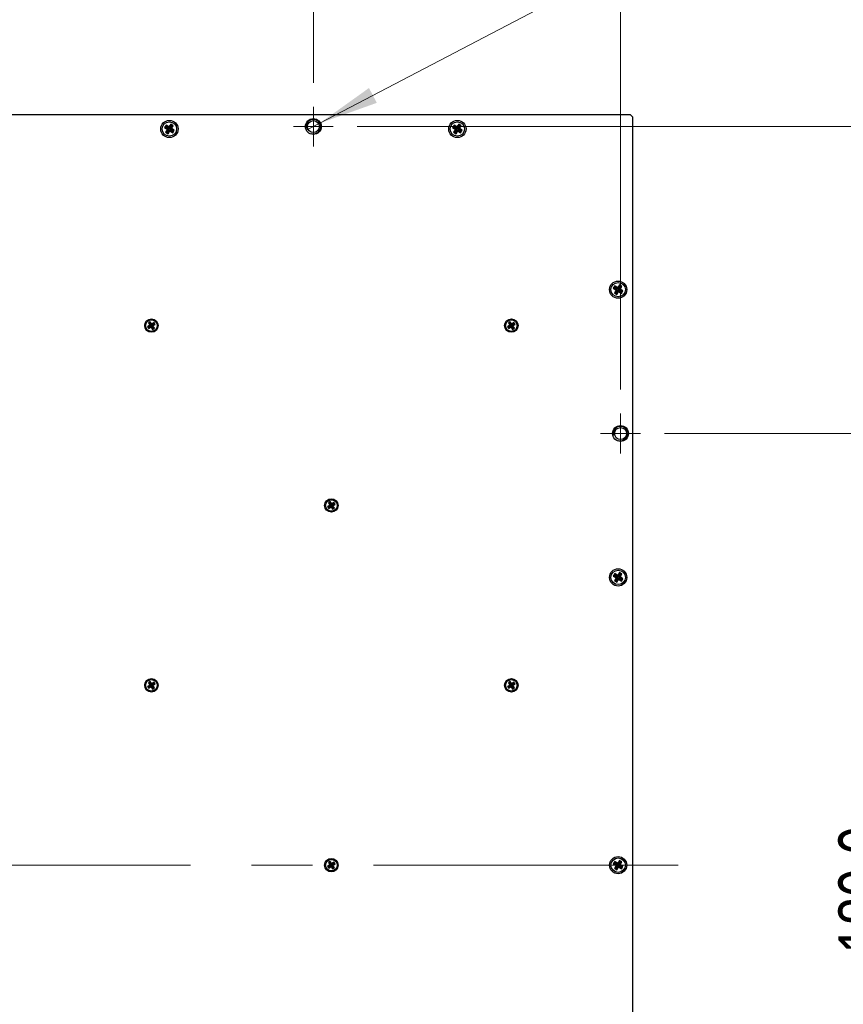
# Model space of a CAD drawing. Header units: millimetres. Extents: x 6 to 294, y 6 to 202.
# Tile 5 of 7: x 215 to 249, y 90 to 131. Entities that reach past the tile are written whole.
import ezdxf

# ---------------------------------------------------------------- set-up
doc = ezdxf.new("R2010")
doc.units = ezdxf.units.MM
doc.linetypes.add('CENTERX2', pattern=[20.32, 12.7, -2.54, 2.54, -2.54])
doc.styles.add('SLDTEXTSTYLE0', font='TXT', dxfattribs={"width": 0.75})
doc.dimstyles.new('SLDDIMSTYLE0', dxfattribs={"dimtxt": 2.116667, "dimasz": 2.5, "dimexe": 0, "dimexo": 0.0625, "dimgap": 0.529167, "dimtad": 1, "dimdec": 1, "dimlfac": 5, "dimrnd": 1e-09, "dimzin": 4, "dimdsep": 46, "dimtxsty": 'SLDTEXTSTYLE0', "dimsah": 1, "dimcen": 0.09, "dimadec": 0, "dimazin": 1, "dimtfac": 1, "dimtdec": 1, "dimtofl": 0, "dimtmove": 0, "dimatfit": 3, "dimfxl": 1, "dimfrac": 2, "dimtolj": 1, "dimtzin": 12, "dimarcsym": 0})
doc.dimstyles.new('SLDDIMSTYLE4', dxfattribs={"dimtxt": 2.116667, "dimasz": 2.5, "dimexe": 0, "dimexo": 0.0625, "dimgap": 0.529167, "dimtad": 0, "dimtih": 1, "dimtoh": 1, "dimdec": 1, "dimlfac": 5, "dimrnd": 1e-09, "dimzin": 12, "dimdsep": 46, "dimtxsty": 'SLDTEXTSTYLE0', "dimblk1": 'NONE', "dimsah": 1, "dimcen": 0, "dimadec": 0, "dimazin": 3, "dimtfac": 1, "dimtdec": 1, "dimtmove": 0, "dimatfit": 3, "dimldrblk": 'NONE', "dimfxl": 1, "dimfrac": 2, "dimtolj": 1, "dimtzin": 12, "dimarcsym": 0})

# ---------------------------------------------------------------- blocks, each defined once
blk = doc.blocks.new('_D_6')
at = {"color": 7, "linetype": 'Continuous', "lineweight": 18}
for p, q in [((190.796, 128.836), (190.796, 139.219)), ((226.796, 128.836), (226.796, 139.219)), ((190.796, 138.219), (226.796, 138.219))]:
    blk.add_line(p, q, dxfattribs=at)
for points in [[(190.796, 138.219), (193.296, 137.869), (193.296, 138.569)], [(226.796, 138.219), (224.296, 138.569), (224.296, 137.869)]]:
    blk.add_solid(points, dxfattribs=at)
at = {"color": 7, "linetype": 'Continuous', "lineweight": 18, "insert": (205.052, 140.948), "char_height": 2.1167, "attachment_point": 1, "style": 'SLDTEXTSTYLE0'}
blk.add_mtext('180.0', dxfattribs=at)
blk = doc.blocks.new('_D_7')
at = {"color": 7, "linetype": 'Continuous', "lineweight": 18}
for p, q in [((241.426, 114.206), (252.404, 114.206)), ((251.404, 114.206), (251.404, 78.206)), ((241.426, 78.206), (252.404, 78.206))]:
    blk.add_line(p, q, dxfattribs=at)
for points in [[(251.404, 114.206), (251.054, 111.706), (251.754, 111.706)], [(251.404, 78.206), (251.754, 80.706), (251.054, 80.706)]]:
    blk.add_solid(points, dxfattribs=at)
at = {"color": 7, "linetype": 'Continuous', "lineweight": 18, "insert": (248.676, 92.518), "char_height": 2.1167, "attachment_point": 1, "rotation": 90, "style": 'SLDTEXTSTYLE0'}
blk.add_mtext('180.0', dxfattribs=at)
blk = doc.blocks.new('_D_8')
at = {"color": 7, "linetype": 'Continuous', "lineweight": 18}
for p, q in [((177.996, 116.036), (177.996, 142.726)), ((239.596, 116.036), (239.596, 142.726)), ((177.996, 141.726), (239.596, 141.726))]:
    blk.add_line(p, q, dxfattribs=at)
for points in [[(177.996, 141.726), (180.496, 141.376), (180.496, 142.076)], [(239.596, 141.726), (237.096, 142.076), (237.096, 141.376)]]:
    blk.add_solid(points, dxfattribs=at)
at = {"color": 7, "linetype": 'Continuous', "lineweight": 18, "insert": (205.052, 144.454), "char_height": 2.1167, "attachment_point": 1, "style": 'SLDTEXTSTYLE0'}
blk.add_mtext('308.0', dxfattribs=at)
blk = doc.blocks.new('_D_9')
at = {"color": 7, "linetype": 'Continuous', "lineweight": 18}
for p, q in [((228.626, 127.006), (257.021, 127.006)), ((256.021, 127.006), (256.021, 65.406)), ((228.626, 65.406), (257.021, 65.406))]:
    blk.add_line(p, q, dxfattribs=at)
for points in [[(256.021, 127.006), (255.671, 124.506), (256.371, 124.506)], [(256.021, 65.406), (256.371, 67.906), (255.671, 67.906)]]:
    blk.add_solid(points, dxfattribs=at)
at = {"color": 7, "linetype": 'Continuous', "lineweight": 18, "insert": (253.293, 92.518), "char_height": 2.1167, "attachment_point": 1, "rotation": 90, "style": 'SLDTEXTSTYLE0'}
blk.add_mtext('308.0', dxfattribs=at)
blk = doc.blocks.new('SW_SYMBOL_HOLE_DEPTH')
at = {"color": 0, "linetype": 'Continuous', "lineweight": 18}
for p, q in [((0, 875), (800, 875)), ((400, 875), (400, 75)), ((100, 555), (400, 75)), ((700, 555), (400, 75))]:
    blk.add_line(p, q, dxfattribs=at)
blk = doc.blocks.new('_D_10')
at = {"color": 7, "linetype": 'Continuous', "lineweight": 18}
for p, q in [((227.062, 127.146), (244.352, 136.201)), ((244.352, 136.201), (266.44, 136.201)), ((226.53, 126.867), (227.062, 127.146))]:
    blk.add_line(p, q, dxfattribs=at)
blk.add_solid([(227.062, 127.146), (229.439, 127.995), (229.114, 128.615)], dxfattribs=at)
at = {"color": 7, "linetype": 'Continuous', "lineweight": 18, "xscale": 0.0027037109, "yscale": 0.0027037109, "zscale": 0.0027037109}
blk.add_blockref('SW_SYMBOL_HOLE_DEPTH', (259.505, 136.494), dxfattribs=at)
at = {"color": 7, "linetype": 'Continuous', "lineweight": 18, "char_height": 2.1167, "attachment_point": 1, "style": 'SLDTEXTSTYLE0'}
for s, insert in [('8x', (245.602, 138.929)), ('M3x0.5', (249.302, 138.929)), ('4.0', (262.532, 138.929))]:
    blk.add_mtext(s, dxfattribs=dict(at, insert=insert))
blk = doc.blocks.new('_NONE')
blk = doc.blocks.new('SW_CENTERMARKSYMBOL_1')
at = {"color": 0, "linetype": 'Continuous', "lineweight": 0}
for p, q in [((0, 0.5), (0, 0.83)), ((0, 0), (0, 0.5)), ((-0.5, 0), (-0.83, 0)), ((0, 0), (-0.5, 0)), ((0, 0), (0, -0.5)), ((0, 0), (0.5, 0)), ((0.5, 0), (0.83, 0)), ((0, -0.5), (0, -0.83))]:
    blk.add_line(p, q, dxfattribs=at)
blk = doc.blocks.new('SW_CENTERMARKSYMBOL_2')
at = {"color": 0, "linetype": 'Continuous', "lineweight": 0}
for p, q in [((0, 0.5), (0, 0.83)), ((0, 0), (0, 0.5)), ((-0.5, 0), (-0.83, 0)), ((0, 0), (-0.5, 0)), ((0, 0), (0, -0.5)), ((0, 0), (0.5, 0)), ((0.5, 0), (0.83, 0)), ((0, -0.5), (0, -0.83))]:
    blk.add_line(p, q, dxfattribs=at)

msp = doc.modelspace()

# ---------------------------------------------------------------- linework, layer by layer
at = {"color": 7, "linetype": 'Continuous', "lineweight": 25}
for p, q in [((177.596, 127.506), (239.996, 127.506)), ((240.096, 127.406), (239.996, 127.506)), ((240.096, 127.406), (240.096, 65.006)), ((220.659, 127.064), (220.595, 126.963)), ((220.656, 126.976), (220.595, 126.963)), ((220.595, 126.963), (220.713, 126.888)), ((220.713, 126.888), (220.638, 126.769)), ((220.673, 127.003), (220.656, 126.976)), ((220.656, 126.976), (220.775, 126.902)), ((220.777, 126.989), (220.659, 127.064)), ((220.673, 127.003), (220.659, 127.064)), ((220.791, 126.928), (220.673, 127.003)), ((220.775, 126.902), (220.7, 126.783)), ((220.775, 126.902), (220.713, 126.888)), ((220.726, 126.767), (220.801, 126.885)), ((220.852, 127.107), (220.777, 126.989)), ((220.791, 126.928), (220.777, 126.989)), ((220.866, 127.046), (220.791, 126.928)), ((220.801, 126.885), (220.815, 126.824)), ((220.801, 126.885), (220.919, 126.81)), ((220.817, 126.911), (220.892, 127.029)), ((220.817, 126.911), (220.879, 126.925)), ((220.936, 126.836), (220.817, 126.911)), ((220.953, 127.043), (220.852, 127.107)), ((220.866, 127.046), (220.852, 127.107)), ((220.892, 127.029), (220.866, 127.046)), ((220.879, 126.925), (220.953, 127.043)), ((220.997, 126.85), (220.879, 126.925)), ((220.892, 127.029), (220.953, 127.043)), ((232.659, 127.064), (232.595, 126.963)), ((232.656, 126.976), (232.595, 126.963)), ((232.595, 126.963), (232.713, 126.888)), ((232.713, 126.888), (232.638, 126.769)), ((232.673, 127.003), (232.656, 126.976)), ((232.656, 126.976), (232.775, 126.902)), ((232.777, 126.989), (232.659, 127.064)), ((232.673, 127.003), (232.659, 127.064)), ((232.791, 126.928), (232.673, 127.003)), ((232.775, 126.902), (232.7, 126.783)), ((232.775, 126.902), (232.713, 126.888)), ((232.726, 126.767), (232.801, 126.885)), ((232.852, 127.107), (232.777, 126.989)), ((232.791, 126.928), (232.777, 126.989)), ((232.866, 127.046), (232.791, 126.928)), ((232.801, 126.885), (232.815, 126.824)), ((232.801, 126.885), (232.919, 126.81)), ((232.817, 126.911), (232.892, 127.029)), ((232.817, 126.911), (232.879, 126.925)), ((232.936, 126.836), (232.817, 126.911)), ((232.953, 127.043), (232.852, 127.107)), ((232.866, 127.046), (232.852, 127.107)), ((232.892, 127.029), (232.866, 127.046)), ((232.879, 126.925), (232.953, 127.043)), ((232.997, 126.85), (232.879, 126.925)), ((232.892, 127.029), (232.953, 127.043)), ((220.7, 126.783), (220.638, 126.769)), ((220.638, 126.769), (220.74, 126.705)), ((220.7, 126.783), (220.726, 126.767)), ((220.726, 126.767), (220.74, 126.705)), ((220.74, 126.705), (220.815, 126.824)), ((220.815, 126.824), (220.933, 126.749)), ((220.919, 126.81), (220.936, 126.836)), ((220.919, 126.81), (220.933, 126.749)), ((220.933, 126.749), (220.997, 126.85)), ((220.936, 126.836), (220.997, 126.85)), ((232.7, 126.783), (232.638, 126.769)), ((232.638, 126.769), (232.74, 126.705)), ((232.7, 126.783), (232.726, 126.767)), ((232.726, 126.767), (232.74, 126.705)), ((232.74, 126.705), (232.815, 126.824)), ((232.815, 126.824), (232.933, 126.749)), ((232.919, 126.81), (232.936, 126.836)), ((232.919, 126.81), (232.933, 126.749)), ((232.933, 126.749), (232.997, 126.85)), ((232.936, 126.836), (232.997, 126.85)), ((239.359, 120.364), (239.295, 120.263)), ((239.477, 120.289), (239.359, 120.364)), ((239.373, 120.303), (239.359, 120.364)), ((239.552, 120.407), (239.477, 120.289)), ((239.566, 120.346), (239.491, 120.228)), ((239.517, 120.211), (239.592, 120.329)), ((239.653, 120.343), (239.552, 120.407)), ((239.566, 120.346), (239.552, 120.407)), ((239.592, 120.329), (239.566, 120.346)), ((239.579, 120.225), (239.653, 120.343)), ((239.592, 120.329), (239.653, 120.343)), ((239.356, 120.276), (239.295, 120.263)), ((239.295, 120.263), (239.413, 120.188)), ((239.413, 120.188), (239.338, 120.069)), ((239.4, 120.083), (239.338, 120.069)), ((239.338, 120.069), (239.44, 120.005)), ((239.373, 120.303), (239.356, 120.276)), ((239.356, 120.276), (239.475, 120.202)), ((239.491, 120.228), (239.373, 120.303)), ((239.475, 120.202), (239.4, 120.083)), ((239.4, 120.083), (239.426, 120.067)), ((239.475, 120.202), (239.413, 120.188)), ((239.426, 120.067), (239.501, 120.185)), ((239.426, 120.067), (239.44, 120.005)), ((239.44, 120.005), (239.515, 120.124)), ((239.491, 120.228), (239.477, 120.289)), ((239.501, 120.185), (239.515, 120.124)), ((239.501, 120.185), (239.619, 120.11)), ((239.515, 120.124), (239.633, 120.049)), ((239.517, 120.211), (239.579, 120.225)), ((239.636, 120.136), (239.517, 120.211)), ((239.697, 120.15), (239.579, 120.225)), ((239.619, 120.11), (239.636, 120.136)), ((239.619, 120.11), (239.633, 120.049)), ((239.633, 120.049), (239.697, 120.15)), ((239.636, 120.136), (239.697, 120.15)), ((219.984, 118.719), (219.887, 118.657)), ((219.996, 118.865), (219.921, 118.816)), ((219.921, 118.816), (219.984, 118.719)), ((219.982, 118.803), (219.921, 118.816)), ((220.045, 118.707), (219.949, 118.644)), ((219.949, 118.643), (220.046, 118.706)), ((219.982, 118.803), (220.045, 118.707)), ((219.983, 118.803), (219.982, 118.803)), ((219.983, 118.803), (219.996, 118.865)), ((220.046, 118.707), (219.983, 118.803)), ((220.045, 118.707), (219.984, 118.719)), ((220.059, 118.769), (219.996, 118.865)), ((220.046, 118.706), (220.033, 118.644)), ((220.142, 118.77), (220.046, 118.707)), ((220.046, 118.707), (220.059, 118.769)), ((220.046, 118.706), (220.109, 118.609)), ((220.047, 118.706), (220.143, 118.769)), ((220.047, 118.706), (220.108, 118.693)), ((220.109, 118.61), (220.047, 118.706)), ((220.155, 118.832), (220.059, 118.769)), ((220.108, 118.693), (220.204, 118.756)), ((220.171, 118.597), (220.108, 118.693)), ((220.142, 118.77), (220.155, 118.832)), ((220.143, 118.769), (220.142, 118.77)), ((220.143, 118.769), (220.204, 118.756)), ((220.204, 118.756), (220.155, 118.832)), ((234.984, 118.719), (234.887, 118.657)), ((234.996, 118.865), (234.921, 118.816)), ((234.921, 118.816), (234.984, 118.719)), ((234.982, 118.803), (234.921, 118.816)), ((235.045, 118.707), (234.949, 118.644)), ((234.949, 118.643), (235.046, 118.706)), ((234.982, 118.803), (235.045, 118.707)), ((234.983, 118.803), (234.982, 118.803)), ((234.983, 118.803), (234.996, 118.865)), ((235.046, 118.707), (234.983, 118.803)), ((235.045, 118.707), (234.984, 118.719)), ((235.059, 118.769), (234.996, 118.865)), ((235.046, 118.706), (235.033, 118.644)), ((235.142, 118.77), (235.046, 118.707)), ((235.046, 118.707), (235.059, 118.769)), ((235.046, 118.706), (235.109, 118.609)), ((235.047, 118.706), (235.143, 118.769)), ((235.047, 118.706), (235.108, 118.693)), ((235.109, 118.61), (235.047, 118.706)), ((235.155, 118.832), (235.059, 118.769)), ((235.108, 118.693), (235.204, 118.756)), ((235.171, 118.597), (235.108, 118.693)), ((235.142, 118.77), (235.155, 118.832)), ((235.143, 118.769), (235.142, 118.77)), ((235.143, 118.769), (235.204, 118.756)), ((235.204, 118.756), (235.155, 118.832)), ((219.887, 118.657), (219.937, 118.581)), ((219.949, 118.644), (219.887, 118.657)), ((219.937, 118.581), (220.033, 118.644)), ((219.949, 118.643), (219.937, 118.581)), ((219.949, 118.644), (219.949, 118.643)), ((220.033, 118.644), (220.096, 118.548)), ((220.109, 118.609), (220.096, 118.548)), ((220.096, 118.548), (220.171, 118.597)), ((220.109, 118.61), (220.171, 118.597)), ((220.109, 118.609), (220.109, 118.61)), ((234.887, 118.657), (234.937, 118.581)), ((234.949, 118.644), (234.887, 118.657)), ((234.937, 118.581), (235.033, 118.644)), ((234.949, 118.643), (234.937, 118.581)), ((234.949, 118.644), (234.949, 118.643)), ((235.033, 118.644), (235.096, 118.548)), ((235.109, 118.609), (235.096, 118.548)), ((235.096, 118.548), (235.171, 118.597)), ((235.109, 118.61), (235.171, 118.597)), ((235.109, 118.609), (235.109, 118.61)), ((227.496, 111.365), (227.421, 111.316)), ((227.421, 111.316), (227.484, 111.219)), ((227.482, 111.303), (227.421, 111.316)), ((227.482, 111.303), (227.545, 111.207)), ((227.483, 111.303), (227.482, 111.303)), ((227.483, 111.303), (227.496, 111.365)), ((227.546, 111.207), (227.483, 111.303)), ((227.559, 111.269), (227.496, 111.365)), ((227.655, 111.332), (227.559, 111.269)), ((227.642, 111.27), (227.655, 111.332)), ((227.704, 111.256), (227.655, 111.332)), ((227.484, 111.219), (227.387, 111.157)), ((227.387, 111.157), (227.437, 111.081)), ((227.449, 111.144), (227.387, 111.157)), ((227.437, 111.081), (227.533, 111.144)), ((227.449, 111.143), (227.437, 111.081)), ((227.545, 111.207), (227.449, 111.144)), ((227.449, 111.143), (227.546, 111.206)), ((227.449, 111.144), (227.449, 111.143)), ((227.545, 111.207), (227.484, 111.219)), ((227.546, 111.206), (227.533, 111.144)), ((227.533, 111.144), (227.596, 111.048)), ((227.642, 111.27), (227.546, 111.207)), ((227.546, 111.207), (227.559, 111.269)), ((227.546, 111.206), (227.609, 111.109)), ((227.547, 111.206), (227.643, 111.269)), ((227.547, 111.206), (227.608, 111.193)), ((227.609, 111.11), (227.547, 111.206)), ((227.609, 111.109), (227.596, 111.048)), ((227.596, 111.048), (227.671, 111.097)), ((227.608, 111.193), (227.704, 111.256)), ((227.671, 111.097), (227.608, 111.193)), ((227.609, 111.11), (227.671, 111.097)), ((227.609, 111.109), (227.609, 111.11)), ((227.643, 111.269), (227.642, 111.27)), ((227.643, 111.269), (227.704, 111.256)), ((239.552, 108.407), (239.477, 108.289)), ((239.653, 108.343), (239.552, 108.407)), ((239.566, 108.346), (239.552, 108.407)), ((239.359, 108.364), (239.295, 108.263)), ((239.356, 108.276), (239.295, 108.263)), ((239.295, 108.263), (239.413, 108.188)), ((239.413, 108.188), (239.338, 108.069)), ((239.4, 108.083), (239.338, 108.069)), ((239.338, 108.069), (239.44, 108.005)), ((239.373, 108.303), (239.356, 108.276)), ((239.356, 108.276), (239.475, 108.202)), ((239.477, 108.289), (239.359, 108.364)), ((239.373, 108.303), (239.359, 108.364)), ((239.491, 108.228), (239.373, 108.303)), ((239.475, 108.202), (239.4, 108.083)), ((239.4, 108.083), (239.426, 108.067)), ((239.475, 108.202), (239.413, 108.188)), ((239.426, 108.067), (239.501, 108.185)), ((239.426, 108.067), (239.44, 108.005)), ((239.44, 108.005), (239.515, 108.124)), ((239.491, 108.228), (239.477, 108.289)), ((239.566, 108.346), (239.491, 108.228)), ((239.501, 108.185), (239.515, 108.124)), ((239.501, 108.185), (239.619, 108.11)), ((239.515, 108.124), (239.633, 108.049)), ((239.517, 108.211), (239.592, 108.329)), ((239.517, 108.211), (239.579, 108.225)), ((239.636, 108.136), (239.517, 108.211)), ((239.592, 108.329), (239.566, 108.346)), ((239.579, 108.225), (239.653, 108.343)), ((239.697, 108.15), (239.579, 108.225)), ((239.592, 108.329), (239.653, 108.343)), ((239.619, 108.11), (239.636, 108.136)), ((239.619, 108.11), (239.633, 108.049)), ((239.633, 108.049), (239.697, 108.15)), ((239.636, 108.136), (239.697, 108.15)), ((219.984, 103.719), (219.887, 103.657)), ((219.887, 103.657), (219.937, 103.581)), ((219.949, 103.644), (219.887, 103.657)), ((219.996, 103.865), (219.921, 103.816)), ((219.921, 103.816), (219.984, 103.719)), ((219.982, 103.803), (219.921, 103.816)), ((219.937, 103.581), (220.033, 103.644)), ((219.949, 103.643), (219.937, 103.581)), ((220.045, 103.707), (219.949, 103.644)), ((219.949, 103.643), (220.046, 103.706)), ((219.949, 103.644), (219.949, 103.643)), ((219.982, 103.803), (220.045, 103.707)), ((219.983, 103.803), (219.982, 103.803)), ((219.983, 103.803), (219.996, 103.865)), ((220.046, 103.707), (219.983, 103.803)), ((220.045, 103.707), (219.984, 103.719)), ((220.059, 103.769), (219.996, 103.865)), ((220.046, 103.706), (220.033, 103.644)), ((220.033, 103.644), (220.096, 103.548)), ((220.142, 103.77), (220.046, 103.707)), ((220.046, 103.707), (220.059, 103.769)), ((220.046, 103.706), (220.109, 103.609)), ((220.047, 103.706), (220.143, 103.769)), ((220.047, 103.706), (220.108, 103.693)), ((220.109, 103.61), (220.047, 103.706)), ((220.155, 103.832), (220.059, 103.769)), ((220.109, 103.609), (220.096, 103.548)), ((220.096, 103.548), (220.171, 103.597)), ((220.108, 103.693), (220.204, 103.756)), ((220.171, 103.597), (220.108, 103.693)), ((220.109, 103.61), (220.171, 103.597)), ((220.109, 103.609), (220.109, 103.61)), ((220.142, 103.77), (220.155, 103.832)), ((220.143, 103.769), (220.142, 103.77)), ((220.143, 103.769), (220.204, 103.756)), ((220.204, 103.756), (220.155, 103.832)), ((234.984, 103.719), (234.887, 103.657)), ((234.887, 103.657), (234.937, 103.581)), ((234.949, 103.644), (234.887, 103.657)), ((234.996, 103.865), (234.921, 103.816)), ((234.921, 103.816), (234.984, 103.719)), ((234.982, 103.803), (234.921, 103.816)), ((234.937, 103.581), (235.033, 103.644)), ((234.949, 103.643), (234.937, 103.581)), ((235.045, 103.707), (234.949, 103.644)), ((234.949, 103.643), (235.046, 103.706)), ((234.949, 103.644), (234.949, 103.643)), ((234.982, 103.803), (235.045, 103.707)), ((234.983, 103.803), (234.982, 103.803)), ((234.983, 103.803), (234.996, 103.865)), ((235.046, 103.707), (234.983, 103.803)), ((235.045, 103.707), (234.984, 103.719)), ((235.059, 103.769), (234.996, 103.865)), ((235.046, 103.706), (235.033, 103.644)), ((235.033, 103.644), (235.096, 103.548)), ((235.142, 103.77), (235.046, 103.707)), ((235.046, 103.707), (235.059, 103.769)), ((235.046, 103.706), (235.109, 103.609)), ((235.047, 103.706), (235.143, 103.769)), ((235.047, 103.706), (235.108, 103.693)), ((235.109, 103.61), (235.047, 103.706)), ((235.155, 103.832), (235.059, 103.769)), ((235.109, 103.609), (235.096, 103.548)), ((235.096, 103.548), (235.171, 103.597)), ((235.108, 103.693), (235.204, 103.756)), ((235.171, 103.597), (235.108, 103.693)), ((235.109, 103.61), (235.171, 103.597)), ((235.109, 103.609), (235.109, 103.61)), ((235.142, 103.77), (235.155, 103.832)), ((235.143, 103.769), (235.142, 103.77)), ((235.143, 103.769), (235.204, 103.756)), ((235.204, 103.756), (235.155, 103.832)), ((227.484, 96.219), (227.387, 96.157)), ((227.387, 96.157), (227.437, 96.081)), ((227.449, 96.144), (227.387, 96.157)), ((227.496, 96.365), (227.421, 96.316)), ((227.421, 96.316), (227.484, 96.219)), ((227.482, 96.303), (227.421, 96.316)), ((227.437, 96.081), (227.533, 96.144)), ((227.449, 96.143), (227.437, 96.081)), ((227.545, 96.207), (227.449, 96.144)), ((227.449, 96.143), (227.546, 96.206)), ((227.449, 96.144), (227.449, 96.143)), ((227.482, 96.303), (227.545, 96.207)), ((227.483, 96.303), (227.482, 96.303)), ((227.483, 96.303), (227.496, 96.365)), ((227.546, 96.207), (227.483, 96.303)), ((227.545, 96.207), (227.484, 96.219)), ((227.559, 96.269), (227.496, 96.365)), ((227.546, 96.206), (227.533, 96.144)), ((227.533, 96.144), (227.596, 96.048)), ((227.642, 96.27), (227.546, 96.207)), ((227.546, 96.207), (227.559, 96.269)), ((227.546, 96.206), (227.609, 96.109)), ((227.547, 96.206), (227.643, 96.269)), ((227.547, 96.206), (227.608, 96.193)), ((227.609, 96.11), (227.547, 96.206)), ((227.655, 96.332), (227.559, 96.269)), ((227.609, 96.109), (227.596, 96.048)), ((227.596, 96.048), (227.671, 96.097)), ((227.608, 96.193), (227.704, 96.256)), ((227.671, 96.097), (227.608, 96.193)), ((227.609, 96.11), (227.671, 96.097)), ((227.609, 96.109), (227.609, 96.11)), ((227.642, 96.27), (227.655, 96.332)), ((227.643, 96.269), (227.642, 96.27)), ((227.643, 96.269), (227.704, 96.256)), ((227.704, 96.256), (227.655, 96.332)), ((239.359, 96.364), (239.295, 96.263)), ((239.356, 96.276), (239.295, 96.263)), ((239.295, 96.263), (239.413, 96.188)), ((239.413, 96.188), (239.338, 96.069)), ((239.4, 96.083), (239.338, 96.069)), ((239.373, 96.303), (239.356, 96.276)), ((239.356, 96.276), (239.475, 96.202)), ((239.477, 96.289), (239.359, 96.364)), ((239.373, 96.303), (239.359, 96.364)), ((239.491, 96.228), (239.373, 96.303)), ((239.475, 96.202), (239.4, 96.083)), ((239.4, 96.083), (239.426, 96.067)), ((239.475, 96.202), (239.413, 96.188)), ((239.426, 96.067), (239.501, 96.185)), ((239.44, 96.005), (239.515, 96.124)), ((239.552, 96.407), (239.477, 96.289)), ((239.491, 96.228), (239.477, 96.289)), ((239.566, 96.346), (239.491, 96.228)), ((239.501, 96.185), (239.515, 96.124)), ((239.501, 96.185), (239.619, 96.11)), ((239.515, 96.124), (239.633, 96.049)), ((239.517, 96.211), (239.592, 96.329)), ((239.517, 96.211), (239.579, 96.225)), ((239.636, 96.136), (239.517, 96.211)), ((239.653, 96.343), (239.552, 96.407)), ((239.566, 96.346), (239.552, 96.407)), ((239.592, 96.329), (239.566, 96.346)), ((239.579, 96.225), (239.653, 96.343)), ((239.697, 96.15), (239.579, 96.225)), ((239.592, 96.329), (239.653, 96.343)), ((239.619, 96.11), (239.636, 96.136)), ((239.619, 96.11), (239.633, 96.049)), ((239.633, 96.049), (239.697, 96.15)), ((239.636, 96.136), (239.697, 96.15)), ((239.338, 96.069), (239.44, 96.005)), ((239.426, 96.067), (239.44, 96.005))]:
    msp.add_line(p, q, dxfattribs=at)
at = {"color": 7, "linetype": 'CENTERX2', "lineweight": 18}
msp.add_line((241.996, 96.206), (175.596, 96.206), dxfattribs=at)
at = {"color": 7, "linetype": 'Continuous', "lineweight": 25}
for centre, radius in [((226.796, 127.006), 0.33), ((220.796, 126.906), 0.36), ((220.796, 126.906), 0.3), ((226.796, 127.006), 0.25), ((232.796, 126.906), 0.36), ((232.796, 126.906), 0.3), ((239.496, 120.206), 0.36), ((239.496, 120.206), 0.3), ((220.046, 118.706), 0.28), ((220.046, 118.706), 0.24), ((235.046, 118.706), 0.28), ((235.046, 118.706), 0.24), ((239.596, 114.206), 0.33), ((239.596, 114.206), 0.25), ((227.546, 111.206), 0.28), ((227.546, 111.206), 0.24), ((239.496, 108.206), 0.36), ((239.496, 108.206), 0.3), ((220.046, 103.706), 0.28), ((220.046, 103.706), 0.24), ((235.046, 103.706), 0.28), ((235.046, 103.706), 0.24), ((239.496, 96.206), 0.36), ((239.496, 96.206), 0.3), ((227.546, 96.206), 0.28), ((227.546, 96.206), 0.24)]:
    msp.add_circle(centre, radius, dxfattribs=at)
at = {"color": 7, "linetype": 'Continuous', "lineweight": 0}
for centre in [(226.796, 127.006), (239.596, 114.206)]:
    msp.add_arc(centre, 0.3, 255, 195, dxfattribs=at)

# ---------------------------------------------------------------- block references
for name, p in [('SW_CENTERMARKSYMBOL_1', (226.796, 127.006)), ('SW_CENTERMARKSYMBOL_2', (239.596, 114.206))]:
    msp.add_blockref(name, p, dxfattribs=at)

# ---------------------------------------------------------------- dimensions: what is measured, and where the dimension line sits
at = {"color": 7, "linetype": 'Continuous', "lineweight": 18}
for base, p1, p2, picture, middle in [((239.596, 141.726), (177.996, 115.036), (239.596, 115.036), '_D_8', (208.57, 141.726)), ((226.796, 138.219), (190.796, 127.836), (226.796, 127.836), '_D_6', (208.57, 138.219))]:
    dim = msp.add_linear_dim(base=base, p1=p1, p2=p2, dimstyle='SLDDIMSTYLE0', dxfattribs=at)
    dim.commit()
    dim.dimension.update_dxf_attribs({"geometry": picture, "text_midpoint": middle, "dimtype": 160})
dim = msp.add_diameter_dim_2p(p1=(226.53, 126.867), p2=(227.062, 127.146), text='8x M3x0.5 {\\fGDT;x}4.0', dimstyle='SLDDIMSTYLE4', override={"dimpost": '<>'}, dxfattribs=at)
dim.commit()
dim.dimension.update_dxf_attribs({"geometry": '_D_10', "text_midpoint": (256.021, 137.923), "dimtype": 163})
for base, p1, p2, picture, middle in [((256.021, 65.406), (227.626, 127.006), (227.626, 65.406), '_D_9', (256.021, 96.036)), ((251.404, 78.206), (240.426, 114.206), (240.426, 78.206), '_D_7', (251.404, 96.036))]:
    dim = msp.add_linear_dim(base=base, p1=p1, p2=p2, angle=90, dimstyle='SLDDIMSTYLE0', dxfattribs=at)
    dim.commit()
    dim.dimension.update_dxf_attribs({"geometry": picture, "text_midpoint": middle, "dimtype": 160})

doc.saveas('drawing.dxf')
